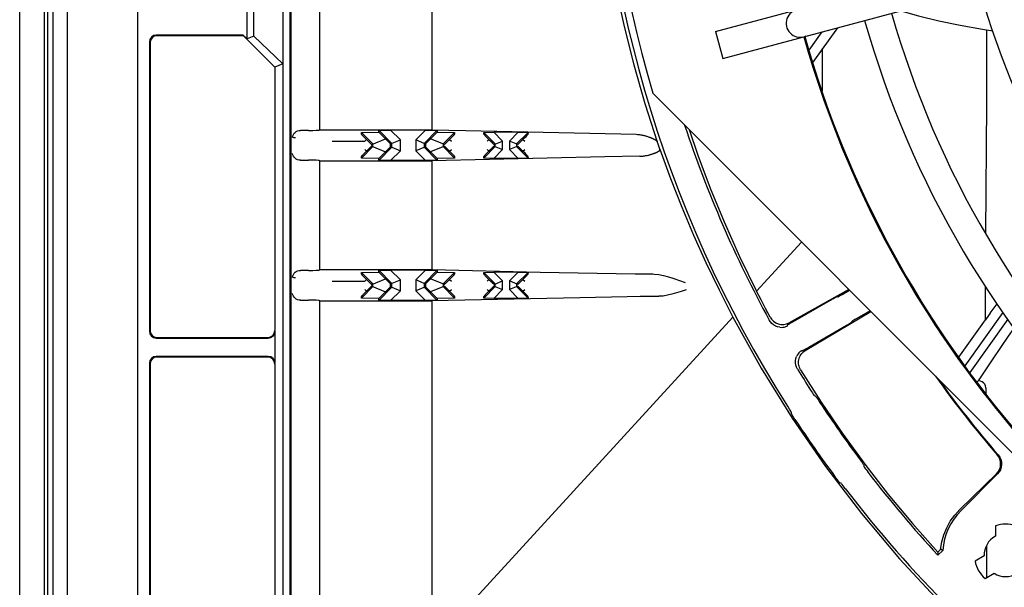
# Model space of a CAD drawing. Header units: inches. Extents: x 0 to 39.3, y 0 to 30.4.
# Tile 27 of 39: x 27.9 to 30.7, y 12.5 to 14. Entities that reach past the tile are written whole.
import ezdxf

# ---------------------------------------------------------------- set-up
doc = ezdxf.new("R2010")
doc.units = ezdxf.units.IN
doc.header["$LTSCALE"] = 2.160714
doc.header["$MEASUREMENT"] = 0
doc.layers.get('0').update_dxf_attribs({"linetype": 'CONTINUOUS'})
doc.layers.add('FAN-ELECTRICS_14', color=7, linetype='CONTINUOUS')
doc.layers.add('INTFCLR_3', color=7, linetype='CONTINUOUS')

msp = doc.modelspace()

# ---------------------------------------------------------------- linework, layer by layer
at = {"color": 6, "linetype": 'Continuous'}
for p, q in [((28.0174, 19.5638), (28.0174, 9.8179)), ((27.9394, 10.2466), (27.9394, 18.8368)), ((28.0091, 10.2466), (28.0091, 18.8368))]:
    msp.add_line(p, q, dxfattribs=at)
at = {"color": 7, "linetype": 'Continuous'}
for p, q in [((28.0335, 10.1573), (28.0335, 19.3805)), ((28.074, 10.1626), (28.074, 19.3752)), ((28.2709, 19.3752), (28.2709, 10.1626)), ((28.7032, 18.9403), (28.7032, 10.6506)), ((28.6801, 17.3673), (28.6801, 12.1705)), ((28.7, 17.367), (28.7, 12.1708)), ((28.7847, 13.7371), (28.7847, 14.7422)), ((29.0996, 14.7422), (29.0996, 13.7371)), ((28.5988, 14), (28.5988, 14.0827)), ((28.5797, 13.9921), (28.5797, 14.0682)), ((28.5687, 14.0031), (28.3241, 14.0031)), ((28.5693, 14.0012), (28.326, 14.0012)), ((28.5693, 14.0012), (28.5687, 14.0031)), ((28.5797, 13.9921), (28.5687, 14.0031)), ((28.5693, 14.0012), (28.6575, 13.913)), ((28.5988, 14), (28.5797, 13.9921)), ((28.5988, 14), (28.68, 13.9223)), ((30.1979, 14.012), (30.161, 13.9604)), ((30.2416, 14.0237), (30.1723, 13.9267)), ((30.6618, 13.809), (30.6623, 14.0081)), ((30.6623, 14.0081), (30.6623, 14.0177)), ((28.3044, 13.9834), (28.3044, 13.1705)), ((28.3063, 13.9815), (28.3063, 13.1724)), ((30.1992, 13.8466), (30.1995, 13.9651)), ((28.68, 13.9223), (28.6575, 13.913)), ((28.6575, 13.913), (28.6575, 13.1724)), ((32.0143, 11.5472), (29.7215, 13.84)), ((30.6592, 13.4455), (30.6618, 13.809)), ((28.7326, 13.735), (28.7301, 13.735)), ((28.7529, 13.735), (28.7326, 13.735)), ((28.7847, 13.7371), (28.7829, 13.7358)), ((28.7847, 13.7371), (29.0996, 13.7371)), ((28.9015, 13.7289), (28.9507, 13.7299)), ((28.9018, 13.7242), (28.9015, 13.7289)), ((28.9337, 13.6968), (28.9015, 13.7289)), ((28.9504, 13.7354), (28.9837, 13.736)), ((28.9507, 13.7299), (28.9504, 13.7354)), ((28.9872, 13.6986), (28.9504, 13.7354)), ((28.9691, 13.7114), (28.9507, 13.7299)), ((29.0112, 13.7085), (28.9837, 13.736)), ((29.0817, 13.736), (28.9837, 13.736)), ((29.0817, 13.736), (29.0542, 13.7085)), ((29.115, 13.7354), (29.0782, 13.6986)), ((29.0817, 13.736), (29.115, 13.7354)), ((29.1147, 13.7299), (29.0963, 13.7114)), ((29.115, 13.7354), (29.1147, 13.7299)), ((29.1147, 13.7299), (29.1639, 13.7289)), ((29.1639, 13.7289), (29.1317, 13.6968)), ((29.1639, 13.7289), (29.1636, 13.7242)), ((29.246, 13.7293), (29.2738, 13.7299)), ((29.2463, 13.7242), (29.246, 13.7293)), ((29.2784, 13.6969), (29.246, 13.7293)), ((29.2984, 13.7052), (29.2738, 13.7299)), ((29.3428, 13.7299), (29.2738, 13.7299)), ((29.3428, 13.7299), (29.3181, 13.7052)), ((29.3706, 13.7293), (29.3382, 13.6969)), ((29.3428, 13.7299), (29.3706, 13.7293)), ((29.3706, 13.7293), (29.3703, 13.7242)), ((28.8569, 13.7044), (28.9108, 13.7045)), ((28.9101, 13.7154), (28.9159, 13.7096)), ((28.9159, 13.7096), (28.9108, 13.7045)), ((28.9159, 13.7096), (28.9218, 13.7038)), ((28.9218, 13.7038), (28.9263, 13.6993)), ((28.9305, 13.6955), (28.9691, 13.7114)), ((28.9337, 13.6894), (28.9337, 13.6968)), ((28.9691, 13.7114), (28.9836, 13.6972)), ((28.9837, 13.6972), (29.0112, 13.7085)), ((28.9837, 13.6891), (28.9837, 13.6972)), ((28.9872, 13.6876), (28.9872, 13.6986)), ((29.0112, 13.6777), (29.0112, 13.7085)), ((29.0542, 13.7085), (29.0542, 13.6777)), ((29.0782, 13.6986), (29.0542, 13.7085)), ((29.0782, 13.6986), (29.0782, 13.6876)), ((29.0817, 13.6972), (29.0782, 13.6986)), ((29.0817, 13.6972), (29.0817, 13.6891)), ((29.0818, 13.6972), (29.0963, 13.7114)), ((29.1349, 13.6955), (29.0963, 13.7114)), ((29.1317, 13.6968), (29.1317, 13.6894)), ((29.1436, 13.7038), (29.1495, 13.7096)), ((29.1495, 13.7096), (29.1552, 13.7154)), ((29.1495, 13.7096), (29.1546, 13.7045)), ((29.1552, 13.7154), (29.1597, 13.72)), ((29.2546, 13.7154), (29.2604, 13.7096)), ((29.2604, 13.7096), (29.2553, 13.7045)), ((29.2604, 13.7096), (29.2663, 13.7038)), ((29.2663, 13.7038), (29.2708, 13.6993)), ((29.275, 13.6955), (29.2984, 13.7052)), ((29.2784, 13.6893), (29.2784, 13.6969)), ((29.2984, 13.681), (29.2984, 13.7052)), ((29.3181, 13.7052), (29.3181, 13.681)), ((29.3416, 13.6955), (29.3181, 13.7052)), ((29.3382, 13.6969), (29.3382, 13.6893)), ((29.3503, 13.7038), (29.3562, 13.7096)), ((29.362, 13.7155), (29.3562, 13.7096)), ((29.3562, 13.7096), (29.3613, 13.7045)), ((29.3665, 13.72), (29.362, 13.7155)), ((28.9015, 13.6573), (28.9337, 13.6894)), ((28.9102, 13.6708), (28.9057, 13.6663)), ((28.9159, 13.6766), (28.9102, 13.6708)), ((28.9159, 13.6766), (28.9108, 13.6817)), ((28.9218, 13.6824), (28.9159, 13.6766)), ((28.9305, 13.6907), (28.9691, 13.6748)), ((28.9504, 13.6508), (28.9872, 13.6876)), ((28.9507, 13.6564), (28.9691, 13.6748)), ((28.9836, 13.6891), (28.9691, 13.6748)), ((28.9837, 13.689), (28.9872, 13.6876)), ((28.9837, 13.6502), (29.0112, 13.6777)), ((28.9872, 13.6876), (29.0112, 13.6777)), ((29.0817, 13.6891), (29.0542, 13.6777)), ((29.0542, 13.6777), (29.0817, 13.6502)), ((29.0782, 13.6876), (29.115, 13.6508)), ((29.0963, 13.6748), (29.0818, 13.6891)), ((29.1349, 13.6907), (29.0963, 13.6748)), ((29.0963, 13.6748), (29.1147, 13.6564)), ((29.1317, 13.6894), (29.1639, 13.6573)), ((29.1436, 13.6824), (29.1391, 13.6869)), ((29.1495, 13.6766), (29.1436, 13.6824)), ((29.1495, 13.6766), (29.1546, 13.6817)), ((29.1553, 13.6708), (29.1495, 13.6766)), ((29.246, 13.6569), (29.2784, 13.6893)), ((29.2546, 13.6708), (29.2502, 13.6663)), ((29.2604, 13.6766), (29.2546, 13.6708)), ((29.2604, 13.6766), (29.2553, 13.6817)), ((29.2663, 13.6824), (29.2604, 13.6766)), ((29.2738, 13.6564), (29.2984, 13.681)), ((29.275, 13.6907), (29.2984, 13.681)), ((29.3416, 13.6907), (29.3181, 13.681)), ((29.3181, 13.681), (29.3428, 13.6564)), ((29.3382, 13.6893), (29.3706, 13.6569)), ((29.3503, 13.6824), (29.3458, 13.6869)), ((29.3562, 13.6766), (29.3503, 13.6824)), ((29.3562, 13.6766), (29.3613, 13.6817)), ((29.362, 13.6708), (29.3562, 13.6766)), ((28.7301, 13.6512), (28.7351, 13.6512)), ((28.7351, 13.6512), (28.7529, 13.6512)), ((28.7847, 13.6491), (28.7829, 13.6505)), ((28.7847, 13.3434), (28.7847, 13.6491)), ((28.7847, 13.6491), (29.0996, 13.6491)), ((28.9015, 13.6573), (28.9018, 13.662)), ((28.9507, 13.6564), (28.9015, 13.6573)), ((28.9504, 13.6508), (28.9507, 13.6564)), ((28.9837, 13.6502), (28.9504, 13.6508)), ((29.0817, 13.6502), (28.9837, 13.6502)), ((29.115, 13.6508), (29.0817, 13.6502)), ((29.0996, 13.6491), (29.0996, 13.3434)), ((29.1639, 13.6573), (29.1147, 13.6564)), ((29.1147, 13.6564), (29.115, 13.6508)), ((29.1636, 13.662), (29.1639, 13.6573)), ((29.246, 13.6569), (29.2463, 13.662)), ((29.2738, 13.6564), (29.246, 13.6569)), ((29.3428, 13.6564), (29.2738, 13.6564)), ((29.3706, 13.6569), (29.3428, 13.6564)), ((29.3703, 13.662), (29.3706, 13.6569)), ((30.0138, 13.2825), (30.1406, 13.4209)), ((28.7326, 13.3413), (28.7301, 13.3413)), ((28.7529, 13.3413), (28.7326, 13.3413)), ((28.7847, 13.3434), (28.7829, 13.3421)), ((28.7847, 13.3434), (29.0996, 13.3434)), ((28.9015, 13.3352), (28.9507, 13.3362)), ((28.9018, 13.3305), (28.9015, 13.3352)), ((28.9337, 13.3031), (28.9015, 13.3352)), ((28.9504, 13.3417), (28.9837, 13.3423)), ((28.9507, 13.3362), (28.9504, 13.3417)), ((28.9872, 13.3049), (28.9504, 13.3417)), ((28.9691, 13.3177), (28.9507, 13.3362)), ((29.0112, 13.3148), (28.9837, 13.3423)), ((29.0817, 13.3423), (28.9837, 13.3423)), ((29.0817, 13.3423), (29.0542, 13.3148)), ((29.115, 13.3417), (29.0782, 13.3049)), ((29.0817, 13.3423), (29.115, 13.3417)), ((29.1147, 13.3362), (29.0963, 13.3177)), ((29.0996, 13.3434), (29.4048, 13.3366)), ((29.115, 13.3417), (29.1147, 13.3362)), ((29.1147, 13.3362), (29.1639, 13.3352)), ((29.1639, 13.3352), (29.1317, 13.3031)), ((29.1639, 13.3352), (29.1636, 13.3305)), ((29.246, 13.3356), (29.2738, 13.3362)), ((29.2463, 13.3305), (29.246, 13.3356)), ((29.2784, 13.3032), (29.246, 13.3356)), ((29.2984, 13.3115), (29.2738, 13.3362)), ((29.3428, 13.3362), (29.2738, 13.3362)), ((29.3428, 13.3362), (29.3181, 13.3115)), ((29.3706, 13.3356), (29.3382, 13.3032)), ((29.3428, 13.3362), (29.3706, 13.3356)), ((29.3706, 13.3356), (29.3703, 13.3305)), ((29.4048, 13.3366), (29.726, 13.3303)), ((28.8569, 13.3107), (28.9108, 13.3108)), ((28.9101, 13.3217), (28.9159, 13.3159)), ((28.9159, 13.3159), (28.9108, 13.3108)), ((28.9159, 13.3159), (28.9218, 13.3101)), ((28.9218, 13.3101), (28.9263, 13.3056)), ((28.9305, 13.3018), (28.9691, 13.3177)), ((28.9691, 13.3177), (28.9836, 13.3035)), ((28.9837, 13.3035), (29.0112, 13.3148)), ((29.0112, 13.284), (29.0112, 13.3148)), ((29.0542, 13.3148), (29.0542, 13.284)), ((29.0782, 13.3049), (29.0542, 13.3148)), ((29.0818, 13.3035), (29.0963, 13.3177)), ((29.1349, 13.3018), (29.0963, 13.3177)), ((29.1436, 13.3101), (29.1495, 13.3159)), ((29.1495, 13.3159), (29.1552, 13.3217)), ((29.1495, 13.3159), (29.1546, 13.3108)), ((29.1552, 13.3217), (29.1597, 13.3263)), ((29.2546, 13.3217), (29.2604, 13.3159)), ((29.2604, 13.3159), (29.2553, 13.3108)), ((29.2604, 13.3159), (29.2663, 13.3101)), ((29.2663, 13.3101), (29.2708, 13.3056)), ((29.275, 13.3018), (29.2984, 13.3115)), ((29.2984, 13.2873), (29.2984, 13.3115)), ((29.3181, 13.3115), (29.3181, 13.2873)), ((29.3416, 13.3018), (29.3181, 13.3115)), ((29.3503, 13.3101), (29.3562, 13.3159)), ((29.362, 13.3218), (29.3562, 13.3159)), ((29.3562, 13.3159), (29.3613, 13.3108)), ((29.3665, 13.3263), (29.362, 13.3218)), ((29.7215, 13.3304), (29.6722, 13.3305)), ((28.9015, 13.2636), (28.9337, 13.2957)), ((28.9159, 13.2829), (28.9108, 13.288)), ((28.9218, 13.2887), (28.9159, 13.2829)), ((28.9305, 13.297), (28.9691, 13.2811)), ((28.9337, 13.2957), (28.9337, 13.3031)), ((28.9504, 13.2571), (28.9872, 13.2939)), ((28.9507, 13.2627), (28.9691, 13.2811)), ((28.9836, 13.2954), (28.9691, 13.2811)), ((28.9837, 13.2954), (28.9837, 13.3035)), ((28.9837, 13.2953), (28.9872, 13.2939)), ((28.9837, 13.2565), (29.0112, 13.284)), ((28.9872, 13.2939), (28.9872, 13.3049)), ((28.9872, 13.2939), (29.0112, 13.284)), ((29.0817, 13.2954), (29.0542, 13.284)), ((29.0542, 13.284), (29.0817, 13.2565)), ((29.0782, 13.3049), (29.0782, 13.2939)), ((29.0817, 13.3035), (29.0782, 13.3049)), ((29.0782, 13.2939), (29.115, 13.2571)), ((29.0817, 13.3035), (29.0817, 13.2954)), ((29.0963, 13.2811), (29.0818, 13.2954)), ((29.1349, 13.297), (29.0963, 13.2811)), ((29.0963, 13.2811), (29.1147, 13.2627)), ((29.1317, 13.3031), (29.1317, 13.2957)), ((29.1317, 13.2957), (29.1639, 13.2636)), ((29.1436, 13.2887), (29.1391, 13.2932)), ((29.1495, 13.2829), (29.1436, 13.2887)), ((29.1495, 13.2829), (29.1546, 13.288)), ((29.1553, 13.2771), (29.1495, 13.2829)), ((29.246, 13.2632), (29.2784, 13.2956)), ((29.2604, 13.2829), (29.2546, 13.2771)), ((29.2604, 13.2829), (29.2553, 13.288)), ((29.2663, 13.2887), (29.2604, 13.2829)), ((29.2738, 13.2627), (29.2984, 13.2873)), ((29.275, 13.297), (29.2984, 13.2873)), ((29.2784, 13.2956), (29.2784, 13.3032)), ((29.3416, 13.297), (29.3181, 13.2873)), ((29.3181, 13.2873), (29.3428, 13.2627)), ((29.3382, 13.3032), (29.3382, 13.2956)), ((29.3382, 13.2956), (29.3706, 13.2632)), ((29.3503, 13.2887), (29.3458, 13.2932)), ((29.3562, 13.2829), (29.3503, 13.2887)), ((29.3562, 13.2829), (29.3613, 13.288)), ((29.3619, 13.2771), (29.3562, 13.2829)), ((30.0265, 13.2581), (30.0138, 13.2825)), ((30.2737, 13.2878), (30.1061, 13.1942)), ((30.6586, 13.2022), (30.6586, 13.2949)), ((28.7301, 13.2575), (28.7351, 13.2575)), ((28.7351, 13.2575), (28.7529, 13.2575)), ((28.7847, 13.2554), (28.7829, 13.2568)), ((28.7847, 10.6857), (28.7847, 13.2554)), ((28.7847, 13.2554), (29.0996, 13.2554)), ((28.9015, 13.2636), (28.9018, 13.2683)), ((28.9507, 13.2627), (28.9015, 13.2636)), ((28.9504, 13.2571), (28.9507, 13.2627)), ((28.9837, 13.2565), (28.9504, 13.2571)), ((29.0817, 13.2565), (28.9837, 13.2565)), ((29.115, 13.2571), (29.0817, 13.2565)), ((29.5159, 13.2644), (29.0996, 13.2554)), ((29.0996, 13.2554), (29.0996, 12.2855)), ((29.1639, 13.2636), (29.1147, 13.2627)), ((29.1147, 13.2627), (29.115, 13.2571)), ((29.1636, 13.2683), (29.1639, 13.2636)), ((29.246, 13.2632), (29.2463, 13.2683)), ((29.2738, 13.2627), (29.246, 13.2632)), ((29.2546, 13.2771), (29.2502, 13.2726)), ((29.3428, 13.2627), (29.2738, 13.2627)), ((29.3706, 13.2632), (29.3428, 13.2627)), ((29.3703, 13.2683), (29.3706, 13.2632)), ((29.7388, 13.2685), (29.5159, 13.2644)), ((30.0392, 13.234), (30.0265, 13.2581)), ((30.1156, 13.1967), (30.2217, 13.2579)), ((30.2424, 13.2669), (30.239, 13.2673)), ((30.052, 13.2102), (30.0392, 13.234)), ((30.1511, 13.1161), (30.3355, 13.226)), ((30.3335, 13.228), (30.2946, 13.2055)), ((30.6012, 13.0727), (30.7085, 13.2228)), ((30.6717, 13.2207), (30.6909, 13.2477)), ((29.0996, 12.2855), (29.9473, 13.21)), ((30.1108, 13.1939), (30.1156, 13.1967)), ((30.2809, 13.1946), (30.2823, 13.1978)), ((30.5837, 13.0976), (30.6585, 13.2023)), ((30.7215, 13.2043), (30.6143, 13.0541)), ((28.6584, 13.0799), (28.6584, 13.1705)), ((30.1013, 13.1881), (30.0999, 13.1849)), ((30.2686, 13.187), (30.1607, 13.1246)), ((28.3241, 13.1508), (28.6388, 13.1508)), ((28.326, 13.1528), (28.6378, 13.1528)), ((30.14, 13.1154), (30.1435, 13.1151)), ((28.6388, 13.0996), (28.3241, 13.0996)), ((28.6378, 13.0976), (28.326, 13.0976)), ((28.3044, 13.0799), (28.3044, 12.2904)), ((28.3063, 13.078), (28.3063, 12.2914)), ((28.6575, 13.078), (28.6575, 12.2717)), ((30.1803, 12.9873), (30.1771, 12.9885)), ((30.1117, 12.9427), (30.1115, 12.9391)), ((30.3165, 12.7893), (30.3166, 12.7927)), ((30.689, 12.7688), (30.5863, 12.669)), ((30.5895, 12.6658), (30.6924, 12.7687)), ((30.2478, 12.7446), (30.2512, 12.7435)), ((30.2635, 12.7281), (30.2576, 12.7358)), ((30.6864, 12.6232), (30.6864, 12.5937)), ((30.5242, 12.5401), (30.5381, 12.554)), ((30.5244, 12.5493), (30.5242, 12.5401)), ((30.5244, 12.5493), (30.5321, 12.5568)), ((30.6546, 12.5385), (30.629, 12.5237)), ((30.6573, 12.4746), (30.6829, 12.4894))]:
    msp.add_line(p, q, dxfattribs=at)
for points in [[(29.5523, 14.7538), (29.555, 14.6544), (29.5608, 14.5533), (29.5698, 14.4504), (29.5823, 14.3461), (29.5982, 14.2405), (29.6178, 14.134), (29.6411, 14.0268), (29.6683, 13.9191), (29.6993, 13.811), (29.7343, 13.7029)], [(30.4199, 14.0715), (30.4698, 14.0569), (30.5274, 14.0429), (30.5872, 14.0306), (30.6498, 14.0196), (30.6789, 14.0153)], [(28.7077, 13.7161), (28.7083, 13.72), (28.7098, 13.7236), (28.712, 13.7268), (28.7148, 13.7296), (28.7181, 13.7319), (28.7218, 13.7336), (28.7258, 13.7346), (28.7301, 13.735)], [(28.9018, 13.7242), (28.9021, 13.7238), (28.9028, 13.723), (28.904, 13.7217), (28.9057, 13.72), (28.9101, 13.7154)], [(29.0996, 13.7371), (29.1956, 13.7348), (29.6751, 13.724)], [(29.1597, 13.72), (29.1613, 13.7217), (29.1626, 13.723), (29.1633, 13.7238), (29.1636, 13.7242)], [(29.2463, 13.7242), (29.2466, 13.7238), (29.2473, 13.723), (29.2485, 13.7217), (29.2502, 13.72), (29.2546, 13.7154)], [(29.3703, 13.7242), (29.37, 13.7238), (29.3693, 13.723), (29.3681, 13.7217), (29.3665, 13.72)], [(29.6751, 13.724), (29.6783, 13.7238), (29.6814, 13.7236), (29.6843, 13.7233), (29.687, 13.7229), (29.6896, 13.7224), (29.6921, 13.7219), (29.6945, 13.7214), (29.6968, 13.7209), (29.6989, 13.7203), (29.701, 13.7197), (29.703, 13.7192), (29.7049, 13.7186), (29.7067, 13.718), (29.7084, 13.7174), (29.71, 13.7169), (29.7116, 13.7163), (29.7131, 13.7158), (29.7146, 13.7152), (29.716, 13.7147), (29.7173, 13.7141), (29.7185, 13.7136), (29.7198, 13.7131), (29.7209, 13.7126), (29.722, 13.7121), (29.7231, 13.7116), (29.7241, 13.7111), (29.7251, 13.7106), (29.7261, 13.7101), (29.7269, 13.7096), (29.7278, 13.7091), (29.7286, 13.7087), (29.7294, 13.7082), (29.7301, 13.7077), (29.7308, 13.7073), (29.7315, 13.7068), (29.7321, 13.7063), (29.7327, 13.7058), (29.7332, 13.7053), (29.7337, 13.7048), (29.7341, 13.7043), (29.7343, 13.7036), (29.7343, 13.7029)], [(29.8238, 13.7377), (29.8484, 13.6658), (29.8835, 13.5723), (29.9225, 13.4776), (29.9659, 13.3808), (30.0138, 13.2825)], [(28.7077, 13.7161), (28.7082, 13.7159), (28.7091, 13.7156), (28.7103, 13.7154), (28.712, 13.7152), (28.714, 13.7149), (28.7163, 13.7147)], [(28.8189, 13.7049), (28.822, 13.7048), (28.8268, 13.7047), (28.8569, 13.7044)], [(28.9263, 13.6993), (28.928, 13.6977), (28.9293, 13.6965), (28.9301, 13.6957), (28.9305, 13.6955)], [(29.1349, 13.6955), (29.1353, 13.6957), (29.1361, 13.6965), (29.1373, 13.6977), (29.139, 13.6993), (29.1436, 13.7038)], [(29.2708, 13.6993), (29.2725, 13.6977), (29.2738, 13.6965), (29.2746, 13.6957), (29.275, 13.6955)], [(29.3416, 13.6955), (29.3419, 13.6957), (29.3427, 13.6965), (29.344, 13.6977), (29.3457, 13.6993), (29.3503, 13.7038)], [(29.7416, 13.6818), (29.7355, 13.6994), (29.7343, 13.7029)], [(28.7301, 13.6512), (28.7259, 13.6516), (28.7219, 13.6526), (28.7181, 13.6543), (28.7148, 13.6566), (28.712, 13.6594), (28.7098, 13.6626), (28.7083, 13.6662), (28.7077, 13.6701)], [(28.9057, 13.6663), (28.9041, 13.6645), (28.9028, 13.6633), (28.9021, 13.6624), (28.9018, 13.662)], [(28.9305, 13.6907), (28.9301, 13.6905), (28.9293, 13.6898), (28.9281, 13.6886), (28.9264, 13.6869), (28.9218, 13.6824)], [(29.1391, 13.6869), (29.1374, 13.6885), (29.1361, 13.6897), (29.1353, 13.6905), (29.1349, 13.6907)], [(29.1636, 13.662), (29.1633, 13.6624), (29.1626, 13.6632), (29.1614, 13.6645), (29.1597, 13.6662), (29.1553, 13.6708)], [(29.2502, 13.6663), (29.2486, 13.6645), (29.2473, 13.6633), (29.2466, 13.6624), (29.2463, 13.662)], [(29.275, 13.6907), (29.2746, 13.6905), (29.2738, 13.6898), (29.2726, 13.6886), (29.2709, 13.6869), (29.2663, 13.6824)], [(29.3458, 13.6869), (29.344, 13.6885), (29.3428, 13.6897), (29.342, 13.6905), (29.3416, 13.6907)], [(29.3703, 13.662), (29.37, 13.6624), (29.3693, 13.6632), (29.3681, 13.6645), (29.3664, 13.6662), (29.362, 13.6708)], [(29.6856, 13.6623), (29.6886, 13.6624), (29.6916, 13.6626), (29.6943, 13.6629), (29.697, 13.6632), (29.6995, 13.6636), (29.7019, 13.664), (29.7041, 13.6644), (29.7063, 13.6649), (29.7084, 13.6654), (29.7104, 13.6658), (29.7122, 13.6663), (29.7141, 13.6668), (29.7158, 13.6673), (29.7174, 13.6678), (29.719, 13.6682), (29.7205, 13.6687), (29.7219, 13.6692), (29.7233, 13.6697), (29.7246, 13.6701), (29.7259, 13.6706), (29.7271, 13.6711), (29.7283, 13.6715), (29.7294, 13.672), (29.7304, 13.6724), (29.7314, 13.6728), (29.7324, 13.6733), (29.7333, 13.6737), (29.7342, 13.6741), (29.735, 13.6745), (29.7358, 13.675), (29.7366, 13.6754), (29.7373, 13.6758), (29.738, 13.6762), (29.7386, 13.6766), (29.7392, 13.6771), (29.7398, 13.6775), (29.7403, 13.678), (29.7408, 13.6784), (29.7412, 13.6789), (29.7415, 13.6795), (29.7418, 13.68), (29.7419, 13.6806), (29.7418, 13.6812), (29.7416, 13.6818)], [(29.7416, 13.6818), (29.7715, 13.5994), (29.8032, 13.5189), (29.8363, 13.4404), (29.8711, 13.3632), (29.9082, 13.2863), (29.9473, 13.21)], [(29.6856, 13.6623), (29.587, 13.6603), (29.0996, 13.6491)], [(28.7077, 13.3224), (28.7083, 13.3263), (28.7098, 13.3299), (28.712, 13.3331), (28.7148, 13.3359), (28.7181, 13.3382), (28.7218, 13.3399), (28.7258, 13.3409), (28.7301, 13.3413)], [(28.7077, 13.3224), (28.7082, 13.3222), (28.7091, 13.3219), (28.7103, 13.3217), (28.712, 13.3215), (28.714, 13.3212), (28.7163, 13.321)], [(28.8189, 13.3112), (28.822, 13.3111), (28.8268, 13.311), (28.8569, 13.3107)], [(28.9018, 13.3305), (28.9021, 13.3301), (28.9028, 13.3293), (28.904, 13.328), (28.9057, 13.3263), (28.9101, 13.3217)], [(28.9263, 13.3056), (28.928, 13.304), (28.9293, 13.3028), (28.9301, 13.302), (28.9305, 13.3018)], [(29.1349, 13.3018), (29.1353, 13.302), (29.1361, 13.3028), (29.1373, 13.304), (29.139, 13.3056), (29.1436, 13.3101)], [(29.1597, 13.3263), (29.1613, 13.328), (29.1626, 13.3293), (29.1633, 13.3301), (29.1636, 13.3305)], [(29.2463, 13.3305), (29.2466, 13.3301), (29.2473, 13.3293), (29.2485, 13.328), (29.2502, 13.3263), (29.2546, 13.3217)], [(29.2708, 13.3056), (29.2725, 13.304), (29.2738, 13.3028), (29.2746, 13.302), (29.275, 13.3018)], [(29.3416, 13.3018), (29.3419, 13.302), (29.3427, 13.3028), (29.344, 13.304), (29.3457, 13.3056), (29.3503, 13.3101)], [(29.3703, 13.3305), (29.37, 13.3301), (29.3693, 13.3293), (29.3681, 13.328), (29.3665, 13.3263)], [(29.726, 13.3303), (29.7388, 13.3293), (29.7522, 13.3268), (29.7664, 13.3231), (29.7811, 13.3185), (29.8127, 13.3075)], [(28.9159, 13.2829), (28.9129, 13.2799), (28.9102, 13.2771), (28.9057, 13.2726)], [(28.9305, 13.297), (28.9301, 13.2968), (28.9293, 13.2961), (28.9281, 13.2949), (28.9264, 13.2932), (28.9218, 13.2887)], [(29.1391, 13.2932), (29.1374, 13.2948), (29.1361, 13.296), (29.1353, 13.2968), (29.1349, 13.297)], [(29.275, 13.297), (29.2746, 13.2968), (29.2738, 13.2961), (29.2726, 13.2949), (29.2709, 13.2932), (29.2663, 13.2887)], [(29.3458, 13.2932), (29.344, 13.2948), (29.3428, 13.296), (29.342, 13.2968), (29.3416, 13.297)], [(29.8159, 13.287), (29.802, 13.2823), (29.7886, 13.2778), (29.7755, 13.2741), (29.7629, 13.2713), (29.7507, 13.2693), (29.7388, 13.2685)], [(30.2424, 13.2669), (30.2432, 13.2672), (30.245, 13.2681), (30.2478, 13.2696), (30.2513, 13.2715), (30.2552, 13.2737), (30.2759, 13.2856)], [(28.7301, 13.2575), (28.7259, 13.2579), (28.7219, 13.2589), (28.7181, 13.2606), (28.7148, 13.2629), (28.712, 13.2657), (28.7098, 13.2689), (28.7083, 13.2725), (28.7077, 13.2764)], [(28.9057, 13.2726), (28.9041, 13.2708), (28.9028, 13.2696), (28.9021, 13.2687), (28.9018, 13.2683)], [(29.1636, 13.2683), (29.1633, 13.2687), (29.1626, 13.2695), (29.1614, 13.2708), (29.1597, 13.2725), (29.1553, 13.2771)], [(29.2502, 13.2726), (29.2486, 13.2708), (29.2473, 13.2696), (29.2466, 13.2687), (29.2463, 13.2683)], [(29.3703, 13.2683), (29.37, 13.2687), (29.3693, 13.2695), (29.3681, 13.2708), (29.3664, 13.2725), (29.3619, 13.2771)], [(29.6861, 13.2684), (29.6872, 13.2684), (29.7388, 13.2685)], [(30.2217, 13.2579), (30.2261, 13.2605), (30.2301, 13.2627), (30.2336, 13.2646), (30.2364, 13.2661), (30.2381, 13.267), (30.239, 13.2673)], [(29.9473, 13.21), (30.0273, 13.066), (30.1143, 12.9256), (30.2083, 12.7894), (30.3091, 12.6575), (30.4163, 12.5304), (30.53, 12.4084)], [(30.0793, 13.1814), (30.0732, 13.1826), (30.0674, 13.1848), (30.062, 13.1879), (30.0572, 13.1918), (30.0531, 13.1963), (30.0496, 13.2016)], [(30.052, 13.2102), (30.0563, 13.2039), (30.0617, 13.1985), (30.0679, 13.1942), (30.0749, 13.1912), (30.0824, 13.1895), (30.0903, 13.1894), (30.0983, 13.1909), (30.1061, 13.1942)], [(30.2946, 13.2055), (30.2907, 13.2032), (30.2873, 13.2012), (30.2846, 13.1995), (30.283, 13.1984), (30.2823, 13.1978)], [(30.6717, 13.2207), (30.6607, 13.2053), (30.6585, 13.2023)], [(30.0793, 13.1814), (30.0837, 13.1811), (30.0877, 13.1813), (30.0912, 13.1818), (30.0942, 13.1825), (30.0966, 13.1833), (30.0983, 13.1841), (30.0994, 13.1846), (30.0999, 13.1849)], [(30.1013, 13.1881), (30.1015, 13.1882), (30.1018, 13.1884), (30.1023, 13.1888), (30.103, 13.1892), (30.1039, 13.1897), (30.105, 13.1903)], [(30.105, 13.1903), (30.1067, 13.1914), (30.1087, 13.1926), (30.1108, 13.1939)], [(30.2809, 13.1946), (30.2802, 13.1941), (30.2786, 13.193), (30.2759, 13.1913), (30.2725, 13.1893), (30.2686, 13.187)], [(30.6386, 13.0304), (30.6591, 13.0616), (30.68, 13.093), (30.7015, 13.1247), (30.7233, 13.1565), (30.7392, 13.1792)], [(30.14, 13.1154), (30.1395, 13.1152), (30.1385, 13.1145), (30.1369, 13.1133), (30.135, 13.1116), (30.1328, 13.1093), (30.1306, 13.1065), (30.1285, 13.1032), (30.1267, 13.0994)], [(30.138, 13.0613), (30.1362, 13.0647), (30.1347, 13.0681), (30.1336, 13.0717), (30.1328, 13.0752), (30.1323, 13.0788), (30.1321, 13.0825), (30.1323, 13.0861), (30.1328, 13.0898), (30.1337, 13.0934), (30.135, 13.0971), (30.1366, 13.1007), (30.1387, 13.1042), (30.1412, 13.1076), (30.1441, 13.1108), (30.1474, 13.1136), (30.1511, 13.1161)], [(30.1472, 13.1171), (30.1462, 13.1165), (30.1453, 13.116), (30.1446, 13.1156), (30.144, 13.1153), (30.1437, 13.1151), (30.1435, 13.1151)], [(30.1607, 13.1246), (30.1556, 13.1218), (30.1533, 13.1204), (30.151, 13.1192), (30.149, 13.1181), (30.1472, 13.1171)], [(30.1293, 13.0636), (30.1265, 13.0692), (30.1246, 13.075), (30.1237, 13.0812), (30.1237, 13.0874), (30.1247, 13.0934), (30.1267, 13.0994)], [(30.138, 13.0613), (30.1954, 12.9709), (30.2557, 12.8824), (30.3188, 12.7959), (30.3847, 12.7115), (30.4532, 12.6293), (30.5244, 12.5493)], [(30.6386, 13.0304), (30.6371, 13.0295), (30.6356, 13.0286), (30.6342, 13.0277), (30.6333, 13.0271)], [(30.6591, 13.0108), (30.6582, 13.0163), (30.6562, 13.021), (30.6529, 13.025), (30.6488, 13.028), (30.644, 13.0298), (30.6386, 13.0304)], [(30.166, 13.0047), (30.1687, 13.0005), (30.1713, 12.9966), (30.1735, 12.9933), (30.1753, 12.9907), (30.1765, 12.9891), (30.1771, 12.9885)], [(30.1803, 12.9873), (30.1809, 12.9867), (30.1821, 12.9851), (30.1839, 12.9825), (30.1862, 12.9791), (30.1888, 12.9752), (30.1915, 12.9711)], [(30.1117, 12.9427), (30.1114, 12.9435), (30.1104, 12.9452), (30.1087, 12.948), (30.1066, 12.9514), (30.1015, 12.9595)], [(30.1219, 12.9224), (30.1192, 12.9266), (30.1166, 12.9305), (30.1145, 12.9339), (30.1129, 12.9366), (30.1118, 12.9384), (30.1115, 12.9391)], [(30.3052, 12.8088), (30.3081, 12.8047), (30.3109, 12.801), (30.3133, 12.7977), (30.3151, 12.7951), (30.3162, 12.7934), (30.3166, 12.7927)], [(30.689, 12.7688), (30.6941, 12.7748), (30.6978, 12.7815), (30.7002, 12.7889), (30.7011, 12.7964), (30.7005, 12.8038), (30.6986, 12.8108), (30.6956, 12.817), (30.6917, 12.8224)], [(30.6943, 12.8223), (30.6986, 12.8162), (30.7017, 12.8096), (30.7034, 12.8025), (30.7039, 12.7951), (30.7029, 12.7878), (30.7006, 12.7808), (30.6971, 12.7745), (30.6924, 12.7687)], [(30.3165, 12.7893), (30.3169, 12.7886), (30.3181, 12.7869), (30.3199, 12.7843), (30.3223, 12.781), (30.3251, 12.7773), (30.328, 12.7733)], [(30.2478, 12.7446), (30.2472, 12.7451), (30.2458, 12.7467), (30.2439, 12.7492), (30.2414, 12.7524), (30.2385, 12.7561), (30.2356, 12.76)], [(30.2576, 12.7358), (30.2551, 12.739), (30.2531, 12.7414), (30.2518, 12.743), (30.2512, 12.7435)], [(30.5321, 12.5568), (30.5354, 12.5777), (30.5411, 12.598), (30.5492, 12.6175), (30.5594, 12.636), (30.5718, 12.6532), (30.5863, 12.669)], [(30.5358, 12.5546), (30.5344, 12.5561), (30.5333, 12.5565), (30.5321, 12.5568)], [(30.5381, 12.554), (30.5369, 12.5542), (30.5358, 12.5546)]]:
    msp.add_lwpolyline(points, dxfattribs=at)
for centre, radius, start, end in [((32.9697, 14.7955), 3.3858, 73.6091, 196.3909), ((32.9697, 14.7955), 3.4055, 147.377, 212.623), ((32.9697, 14.7955), 2.4213, 195.9321, 254.0679), ((32.9697, 14.7955), 2.6772, 195.843, 254.157), ((32.9697, 14.7955), 2.7559, 195.8189, 254.1811), ((32.9697, 14.7955), 2.9303, 195.7723, 221.3183), ((32.9697, 14.7955), 2.9331, 195.7674, 250.577), ((32.9697, 14.7955), 3.3268, 198.3187, 208.6278), ((32.9697, 14.7955), 3.3268, 211.3722, 212.5667), ((32.9697, 14.7955), 3.0137, 215.5362, 220.8971), ((32.9697, 14.7955), 3.0118, 215.7528, 220.9307), ((32.9697, 14.7955), 3.3237, 213.2914, 216.7086), ((32.9697, 14.7955), 3.4086, 213.334, 216.666), ((32.9697, 14.7955), 3.3268, 217.4333, 222.6841), ((32.9697, 14.7955), 3.4055, 217.377, 232.623), ((30.7148, 12.5405), 0.1772, 135, 175.6419), ((30.7148, 12.5405), 0.0874, 71.0637, 108.9363), ((30.7148, 12.5405), 0.0602, 118.0957, 181.9043), ((30.7148, 12.5405), 0.0874, 191.0637, 228.9363), ((30.7148, 12.5405), 0.0602, 238.0957, 301.9043)]:
    msp.add_arc(centre, radius, start, end, dxfattribs=at)
for centre, major_axis, ratio, start_param, end_param in [((28.3241, 13.9834), (-0.0139, 0.0139), 0.998783, -0.784789, 0.784789), ((28.326, 13.9815), (0.0139, -0.0139), 0.998783, 2.356803, 3.926382), ((28.7529, 13.7358), (0.03, 0), 0.026186, -1.570796, -0.034907), ((28.7529, 13.6504), (0.03, 0), 0.026186, 0.034907, 1.570796), ((28.7529, 13.3421), (0.03, 0), 0.026186, -1.570796, -0.034907), ((28.7529, 13.2567), (0.03, 0), 0.026186, 0.034907, 1.570796), ((28.3241, 13.1705), (-0.0139, -0.0139), 0.998783, -0.784789, 0.784789), ((28.326, 13.1725), (0.0139, 0.0139), 0.998783, 2.356803, 3.926382), ((28.6378, 13.1725), (-0.0088, 0.0176), 0.999239, -3.604814, -2.034627), ((28.6388, 13.1705), (0.0088, -0.0176), 0.999239, -0.463221, 1.106966), ((28.3241, 13.0799), (-0.0139, 0.0139), 0.998783, -0.784789, 0.784789), ((28.326, 13.0779), (-0.0139, 0.0139), 0.998783, -0.784789, 0.784789), ((28.6378, 13.0779), (0.0088, 0.0176), 0.999239, -1.106966, 0.463221), ((28.6388, 13.0799), (-0.0088, -0.0176), 0.999239, 2.034627, 3.604814), ((30.7007, 13.2207), (0, 1.3419), 0.031426, -4.555323, -4.543498), ((30.6201, 12.4333), (0, 1.3419), 0.031426, 4.745328, 4.811647)]:
    msp.add_ellipse(centre, major_axis=major_axis, ratio=ratio, start_param=start_param, end_param=end_param, dxfattribs=at)
at = {"layer": 'FAN-ELECTRICS_14', "color": 7, "linetype": 'Continuous'}
for p, q in [((29.8982, 14.0132), (32.6236, 14.7435)), ((29.9186, 13.9372), (32.644, 14.6674)), ((29.8982, 14.0132), (29.9186, 13.9372))]:
    msp.add_line(p, q, dxfattribs=at)
msp.add_arc((30.1366, 14.0363), 0.0394, 105, 295, dxfattribs=at)
at = {"layer": 'INTFCLR_3', "color": 7, "linetype": 'Continuous'}
msp.add_arc((32.9697, 14.7955), 2.9331, 195.7691, 254.2309, dxfattribs=at)

doc.saveas('drawing.dxf')
